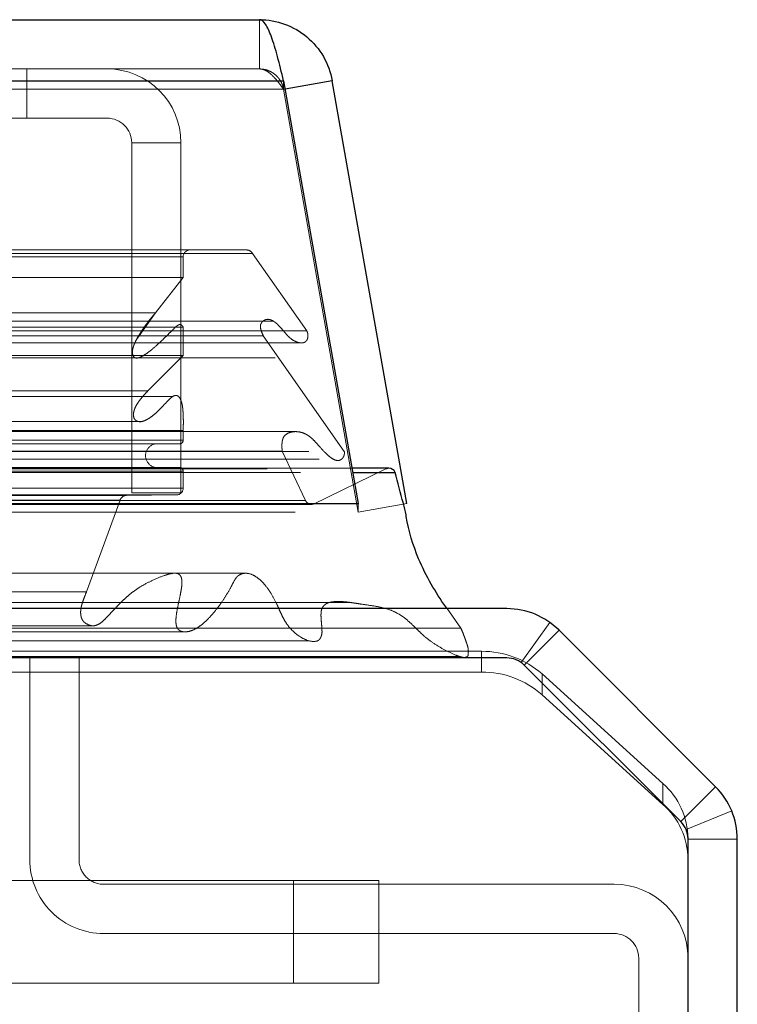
# Model space of a CAD drawing. Header units: inches. Extents: x 0.2 to 10.7, y 0.2 to 7.9.
# Tile 16 of 105: x 4.9424 to 5.0298, y 2.1048 to 2.2248. Entities that reach past the tile are written whole.
import ezdxf

# ---------------------------------------------------------------- set-up
doc = ezdxf.new("R2010")
doc.units = ezdxf.units.IN
doc.header["$MEASUREMENT"] = 0
doc.linetypes.add('HIDDEN', pattern=[0.07500000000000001, 0.05, -0.025])

msp = doc.modelspace()

# ---------------------------------------------------------------- linework, layer by layer
at = {"color": 7, "linetype": 'Continuous', "lineweight": 25}
for p, q in [((3.087971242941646, 2.224786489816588), (4.971603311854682, 2.224786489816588)), ((3.08502609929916, 2.21734932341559), (4.974548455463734, 2.217349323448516)), ((4.974548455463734, 2.217349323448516), (4.983632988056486, 2.16582837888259)), ((4.980466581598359, 2.21734932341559), (4.974726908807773, 2.216337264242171)), ((4.989551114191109, 2.16582837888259), (4.980466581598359, 2.21734932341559)), ((4.987374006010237, 2.170138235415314), (4.982873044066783, 2.170138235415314)), ((4.982962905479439, 2.169628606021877), (4.988141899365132, 2.169628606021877)), ((3.075941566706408, 2.16582837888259), (4.983632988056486, 2.16582837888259)), ((4.983632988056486, 2.16582837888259), (4.983632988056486, 2.165755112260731)), ((5.001731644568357, 2.15302533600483), (4.928724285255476, 2.15302533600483)), ((5.027171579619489, 2.131313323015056), (5.008095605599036, 2.150389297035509)), ((5.001734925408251, 2.147025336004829), (4.928731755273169, 2.147025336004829)), ((5.022929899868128, 2.127071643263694), (5.003853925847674, 2.146147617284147)), ((5.02380761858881, 1.325692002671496), (5.02380761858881, 2.124952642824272)), ((5.02980761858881, 1.325692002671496), (5.02980761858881, 2.124949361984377))]:
    msp.add_line(p, q, dxfattribs=at)
at = {"color": 7, "linetype": 'HIDDEN', "lineweight": 18}
for p, q in [((4.971603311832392, 2.218786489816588), (4.971603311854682, 2.224786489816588)), ((3.087971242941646, 2.218786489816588), (4.971603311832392, 2.218786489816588)), ((4.94330111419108, 2.212786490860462), (4.94330111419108, 2.218786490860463)), ((4.974548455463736, 2.21734932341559), (3.085026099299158, 2.217349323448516)), ((4.974548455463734, 2.217349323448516), (4.974548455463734, 2.216307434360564)), ((3.08502609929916, 2.216307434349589), (4.974548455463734, 2.216307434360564)), ((4.974548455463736, 2.216307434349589), (3.085026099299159, 2.216307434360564)), ((4.974548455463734, 2.216307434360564), (4.983632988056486, 2.164786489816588)), ((4.974726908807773, 2.216337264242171), (4.974557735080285, 2.216307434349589)), ((4.983642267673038, 2.164786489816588), (4.974557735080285, 2.216307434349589)), ((4.94330111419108, 2.212786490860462), (4.898356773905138, 2.212786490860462)), ((4.95305111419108, 2.212786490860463), (4.94330111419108, 2.212786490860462)), ((4.956051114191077, 2.167119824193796), (4.956051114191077, 2.209786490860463)), ((4.962051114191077, 2.209786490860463), (4.956051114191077, 2.209786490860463)), ((4.962051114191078, 2.167119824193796), (4.962051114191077, 2.209786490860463)), ((3.089533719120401, 2.196731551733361), (4.970040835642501, 2.196731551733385)), ((3.088802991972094, 2.196298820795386), (4.970771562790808, 2.19629882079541)), ((3.097250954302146, 2.195898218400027), (4.962323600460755, 2.195898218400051)), ((3.097250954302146, 2.195898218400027), (4.962323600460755, 2.195898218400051)), ((4.962323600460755, 2.195898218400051), (4.962323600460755, 2.19336564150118)), ((4.977376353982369, 2.186866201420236), (4.970771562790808, 2.196298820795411)), ((3.097250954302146, 2.193365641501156), (4.962323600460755, 2.19336564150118)), ((4.962323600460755, 2.19336564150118), (4.95895763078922, 2.189057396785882)), ((3.100616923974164, 2.189057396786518), (4.95895763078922, 2.189057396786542)), ((4.956741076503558, 2.185980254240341), (4.95895763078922, 2.189057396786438)), ((4.973340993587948, 2.188034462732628), (3.086246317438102, 2.188034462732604)), ((3.097250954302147, 2.18733079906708), (4.962323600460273, 2.187330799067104)), ((4.961391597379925, 2.187337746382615), (3.098180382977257, 2.18733774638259)), ((4.96139417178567, 2.187337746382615), (4.961391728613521, 2.187337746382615)), ((4.962323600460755, 2.187330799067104), (4.962323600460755, 2.183885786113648)), ((3.082198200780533, 2.186866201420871), (4.977376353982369, 2.186866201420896)), ((3.087500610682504, 2.186281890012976), (4.972073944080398, 2.186281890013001)), ((4.981940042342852, 2.172191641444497), (4.9720739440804, 2.186281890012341)), ((3.08297951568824, 2.185407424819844), (4.97658776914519, 2.185407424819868)), ((4.976587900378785, 2.185407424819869), (4.976595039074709, 2.185407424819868)), ((3.097250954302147, 2.183885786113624), (4.962323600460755, 2.183885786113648)), ((3.103015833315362, 2.183567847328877), (4.956550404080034, 2.183567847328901)), ((4.956550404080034, 2.183567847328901), (4.973514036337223, 2.183567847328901)), ((4.962323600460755, 2.183885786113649), (4.958028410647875, 2.17956116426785)), ((4.961084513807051, 2.178886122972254), (3.098489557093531, 2.17888612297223)), ((3.101546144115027, 2.179561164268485), (4.958028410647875, 2.179561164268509)), ((3.101546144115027, 2.179561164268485), (4.958028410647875, 2.179561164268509)), ((3.102278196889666, 2.1758255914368), (4.957292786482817, 2.175825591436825)), ((4.957292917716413, 2.175825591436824), (4.957296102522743, 2.175825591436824)), ((4.975953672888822, 2.174592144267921), (3.083611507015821, 2.174592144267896)), ((3.097250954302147, 2.174715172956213), (4.962323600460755, 2.174715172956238)), ((4.962323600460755, 2.174715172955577), (4.962323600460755, 2.173542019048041)), ((4.975963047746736, 2.174592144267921), (4.975953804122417, 2.174592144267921)), ((3.097250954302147, 2.173542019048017), (4.962323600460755, 2.173542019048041)), ((3.097250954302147, 2.173542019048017), (4.962323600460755, 2.173542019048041)), ((3.097667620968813, 2.17312535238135), (4.961906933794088, 2.173125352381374)), ((3.07763451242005, 2.172191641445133), (4.981940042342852, 2.172191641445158)), ((3.085181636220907, 2.172222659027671), (4.974392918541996, 2.172222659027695)), ((4.97722666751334, 2.166204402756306), (4.974392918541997, 2.172222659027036)), ((3.07890193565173, 2.171242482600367), (4.980619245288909, 2.171242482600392)), ((4.980619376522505, 2.171242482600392), (4.980672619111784, 2.171242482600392)), ((3.072565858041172, 2.170053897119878), (4.98700869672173, 2.170053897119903)), ((3.072565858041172, 2.170053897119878), (4.98700869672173, 2.170053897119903)), ((3.07661164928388, 2.169628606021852), (4.982962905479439, 2.169628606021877)), ((4.982873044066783, 2.170138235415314), (3.076701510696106, 2.170138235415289)), ((3.097250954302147, 2.169792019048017), (4.962323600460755, 2.169792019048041)), ((3.097250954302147, 2.169792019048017), (4.962323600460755, 2.169792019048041)), ((3.097667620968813, 2.170208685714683), (4.961906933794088, 2.170208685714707)), ((4.962323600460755, 2.169792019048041), (4.962323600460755, 2.167718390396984)), ((4.98700869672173, 2.170053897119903), (4.978190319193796, 2.165752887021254)), ((3.097250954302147, 2.16771839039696), (4.962323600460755, 2.167718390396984)), ((3.097250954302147, 2.16771839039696), (4.962323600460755, 2.167718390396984)), ((3.098084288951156, 2.16687535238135), (4.961490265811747, 2.166875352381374)), ((3.098084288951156, 2.16687535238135), (4.961490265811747, 2.166875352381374)), ((3.104164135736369, 2.166804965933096), (4.955410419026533, 2.16680496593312)), ((3.104164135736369, 2.166804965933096), (4.955410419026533, 2.16680496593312)), ((4.961490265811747, 2.166875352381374), (4.955410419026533, 2.16680496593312)), ((4.956051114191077, 2.167119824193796), (4.962051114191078, 2.167119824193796)), ((3.081384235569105, 2.165752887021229), (4.978190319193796, 2.165752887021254)), ((3.081593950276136, 2.165726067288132), (4.977980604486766, 2.165726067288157)), ((3.082347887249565, 2.16620440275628), (4.977226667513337, 2.166204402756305)), ((3.082347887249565, 2.16620440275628), (4.977226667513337, 2.166204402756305)), ((3.104937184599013, 2.166257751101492), (4.954637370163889, 2.166257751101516)), ((3.104937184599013, 2.166257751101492), (4.954637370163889, 2.166257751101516)), ((4.954637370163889, 2.166257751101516), (4.950546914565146, 2.155065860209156)), ((4.983632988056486, 2.165755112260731), (4.983632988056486, 2.164786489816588)), ((4.989551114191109, 2.16582837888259), (4.983642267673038, 2.164786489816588)), ((3.075941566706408, 2.164786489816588), (4.983632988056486, 2.164786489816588)), ((3.109027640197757, 2.155065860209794), (4.950546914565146, 2.155065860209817)), ((4.996145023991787, 2.150643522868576), (4.994456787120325, 2.15302533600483)), ((5.003485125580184, 2.146459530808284), (5.006992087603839, 2.15132792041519)), ((3.096782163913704, 2.150215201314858), (4.962778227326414, 2.150215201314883)), ((3.108317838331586, 2.15093896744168), (4.951253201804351, 2.150938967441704)), ((4.928724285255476, 2.150643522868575), (4.996145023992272, 2.150643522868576)), ((5.003852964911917, 2.146146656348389), (5.008095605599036, 2.150389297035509)), ((4.926307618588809, 2.147828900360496), (4.998659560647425, 2.147828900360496)), ((4.998659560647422, 2.145293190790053), (4.998659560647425, 2.147828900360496)), ((4.928724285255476, 2.147207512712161), (4.995970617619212, 2.147207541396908)), ((4.943640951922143, 2.122442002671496), (4.943640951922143, 2.147025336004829)), ((4.949640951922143, 2.122442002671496), (4.949640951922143, 2.147025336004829)), ((4.927314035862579, 2.145293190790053), (4.998659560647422, 2.145293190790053)), ((5.003730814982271, 2.146262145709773), (5.003852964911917, 2.146146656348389)), ((5.022928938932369, 2.127070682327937), (5.003852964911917, 2.146146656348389)), ((5.006025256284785, 2.145063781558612), (5.006025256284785, 2.142528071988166)), ((5.006025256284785, 2.145063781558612), (5.020756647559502, 2.131712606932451)), ((5.020756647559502, 2.129176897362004), (5.006025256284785, 2.142528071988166)), ((5.020756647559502, 2.129176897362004), (5.020756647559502, 2.131712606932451)), ((5.022928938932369, 2.127070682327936), (5.027171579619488, 2.131313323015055)), ((5.023579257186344, 2.126097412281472), (5.029122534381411, 2.128393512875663)), ((5.02380761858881, 2.125037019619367), (5.02380761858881, 2.124952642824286)), ((5.02380761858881, 2.124949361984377), (5.02980761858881, 2.124949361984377)), ((4.927478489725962, 2.119898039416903), (4.975741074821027, 2.119898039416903)), ((4.975741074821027, 2.119898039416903), (4.975741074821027, 2.107398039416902)), ((4.975741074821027, 2.119898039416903), (4.986157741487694, 2.119898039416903)), ((4.975741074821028, 2.119898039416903), (4.975741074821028, 2.107398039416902)), ((4.975741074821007, 2.119898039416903), (4.975741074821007, 2.107398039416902)), ((4.975741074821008, 2.119898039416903), (4.975741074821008, 2.107398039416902)), ((4.986157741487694, 2.119898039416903), (4.986157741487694, 2.107398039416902)), ((5.014807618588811, 2.119442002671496), (4.952640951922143, 2.119442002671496)), ((5.014807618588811, 2.113442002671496), (4.952640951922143, 2.113442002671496)), ((5.01780761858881, 2.055817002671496), (5.01780761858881, 2.110442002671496)), ((4.975741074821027, 2.107398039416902), (4.927478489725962, 2.107398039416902)), ((4.986157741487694, 2.107398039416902), (4.975741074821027, 2.107398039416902))]:
    msp.add_line(p, q, dxfattribs=at)
at = {"color": 7, "linetype": 'HIDDEN', "lineweight": 18, "flags": 128}
for points in [[(4.970039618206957, 2.157334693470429), (4.045068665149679, 2.157335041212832), (3.089538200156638, 2.157334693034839)], [(4.961270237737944, 2.157352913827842), (4.04506866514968, 2.157353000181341), (3.098300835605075, 2.157352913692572)], [(4.982573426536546, 2.153794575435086), (3.989609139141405, 2.153794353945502), (3.07699468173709, 2.153794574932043)], [(4.982580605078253, 2.153794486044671), (4.107991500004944, 2.153791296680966), (3.076995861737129, 2.15379450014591)], [(3.108322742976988, 2.150939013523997), (4.014495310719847, 2.150939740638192), (4.951278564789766, 2.150939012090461)], [(3.081877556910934, 2.149098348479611), (4.014478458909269, 2.149097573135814), (4.977712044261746, 2.14909834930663)]]:
    msp.add_lwpolyline(points, dxfattribs=at)
at = {"color": 7, "linetype": 'HIDDEN', "lineweight": 18}
for centre, radius, start, end in [((4.95305111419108, 2.209786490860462), 0.009000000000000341, 2.827159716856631e-12, 90), ((4.95305111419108, 2.209786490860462), 0.003000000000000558, 8.481479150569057e-12, 90), ((4.963156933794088, 2.195898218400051), 0.0008333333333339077, 90, 180), ((4.970040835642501, 2.195898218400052), 0.0008333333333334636, 28.73262472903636, 90), ((4.959198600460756, 2.171667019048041), 0.001458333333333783, 90, 270.0000000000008), ((4.961906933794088, 2.173542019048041), 0.0004166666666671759, 270.0000000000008, 0), ((4.961906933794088, 2.169792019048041), 0.0004166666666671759, 0, 90), ((4.98737400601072, 2.16930490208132), 0.0008333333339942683, 90.00000003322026, 115.999999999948), ((4.955420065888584, 2.165971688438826), 0.0008333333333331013, 90.6632841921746, 159.9234572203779), ((4.961480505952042, 2.167718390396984), 0.0008430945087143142, 270.663284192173, 0), ((4.977980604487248, 2.16655940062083), 0.0008333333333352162, 205.2138142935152, 284.5756249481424), ((4.998739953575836, 2.136850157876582), 0.01097903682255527, 48.4276829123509, 90.41954651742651), ((5.001731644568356, 2.144025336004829), 0.003000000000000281, 67.44347627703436, 90), ((4.998739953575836, 2.13431444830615), 0.01097903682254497, 48.42768291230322, 90.41954651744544), ((5.014784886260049, 2.124948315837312), 0.00902316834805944, 0.5632649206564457, 48.56076874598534), ((5.014784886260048, 2.122412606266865), 0.009023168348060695, 0.5632649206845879, 48.56076874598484), ((4.952640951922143, 2.122442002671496), 0.009000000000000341, 180, 270.0000000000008), ((4.952640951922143, 2.122442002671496), 0.003000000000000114, 180, 270.0000000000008), ((5.014807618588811, 2.110442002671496), 0.008999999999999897, 0, 90), ((5.014807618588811, 2.110442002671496), 0.00299999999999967, 0, 90)]:
    msp.add_arc(centre, radius, start, end, dxfattribs=at)
at = {"color": 7, "linetype": 'Continuous', "lineweight": 25}
for centre, radius, start, end in [((4.98737400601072, 2.16930490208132), 0.0008333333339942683, 22.85776038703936, 90.00000003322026), ((5.001731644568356, 2.144025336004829), 0.009000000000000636, 45, 89.99999999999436), ((5.001734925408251, 2.144028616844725), 0.002996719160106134, 44.999999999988, 90), ((5.02080761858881, 2.124949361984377), 0.009000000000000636, 0, 45), ((5.020810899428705, 2.124952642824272), 0.002996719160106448, 0, 44.999999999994)]:
    msp.add_arc(centre, radius, start, end, dxfattribs=at)
for points, knots in [([(4.974548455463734, 2.217349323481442), (4.974303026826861, 2.218380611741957), (4.974057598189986, 2.219379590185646), (4.973566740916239, 2.221193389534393), (4.973321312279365, 2.222007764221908), (4.972830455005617, 2.223354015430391), (4.972585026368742, 2.223885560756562), (4.972094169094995, 2.224601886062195), (4.971848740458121, 2.224786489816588), (4.971603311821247, 2.224786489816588)], [0, 0, 0, 0, 0.25, 0.25, 0.5, 0.5, 0.75, 0.75, 1, 1, 1, 1]), ([(4.971603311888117, 2.224786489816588), (4.972650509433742, 2.224786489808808), (4.973697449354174, 2.224601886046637), (4.975665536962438, 2.22388556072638), (4.976586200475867, 2.223354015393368), (4.978190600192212, 2.222007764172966), (4.978873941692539, 2.221193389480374), (4.979921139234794, 2.219379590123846), (4.980284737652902, 2.218380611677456), (4.980466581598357, 2.21734932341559)], [0, 0, 0, 0, 0.25, 0.25, 0.5, 0.5, 0.75, 0.75, 1, 1, 1, 1]), ([(4.994456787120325, 2.15302533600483), (4.994406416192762, 2.153096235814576), (4.993105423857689, 2.154927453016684), (4.991051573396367, 2.158384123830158), (4.989761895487, 2.162508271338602), (4.989399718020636, 2.16486808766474), (4.988915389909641, 2.166657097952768), (4.988468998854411, 2.168371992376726), (4.988141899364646, 2.169628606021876)], [0, 0, 0, 0, 0.01582695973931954, 0.4087824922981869, 0.7013418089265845, 0.7114501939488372, 0.7885609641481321, 1, 1, 1, 1])]:
    msp.add_open_spline(points, degree=3, knots=knots, dxfattribs=at)
at = {"color": 7, "linetype": 'HIDDEN', "lineweight": 18}
for points, knots in [([(4.971603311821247, 2.218786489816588), (4.971673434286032, 2.218783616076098), (4.9718136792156, 2.218777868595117), (4.972024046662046, 2.218731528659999), (4.972234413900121, 2.218658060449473), (4.972444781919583, 2.218555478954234), (4.97265514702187, 2.218425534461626), (4.972865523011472, 2.218269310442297), (4.973128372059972, 2.21804330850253), (4.973444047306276, 2.21772470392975), (4.973812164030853, 2.217293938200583), (4.974180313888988, 2.216818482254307), (4.974425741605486, 2.216477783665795), (4.974548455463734, 2.216307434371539)], [0, 0, 0, 0, 0.07144899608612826, 0.1428979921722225, 0.2143469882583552, 0.2857959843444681, 0.3572449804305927, 0.4286939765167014, 0.5001429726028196, 0.625107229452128, 0.7500714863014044, 0.8750357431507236, 1, 1, 1, 1]), ([(4.974557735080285, 2.216307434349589), (4.974537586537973, 2.216405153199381), (4.974497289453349, 2.216600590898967), (4.974400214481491, 2.21688426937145), (4.974277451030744, 2.217157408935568), (4.9741275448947, 2.217416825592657), (4.973952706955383, 2.217660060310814), (4.973754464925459, 2.217884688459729), (4.973480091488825, 2.218139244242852), (4.973110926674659, 2.218398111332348), (4.972634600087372, 2.218618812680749), (4.972126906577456, 2.218760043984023), (4.97177784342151, 2.218777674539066), (4.971603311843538, 2.218786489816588)], [0, 0, 0, 0, 0.07144899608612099, 0.142897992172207, 0.2143469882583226, 0.2857959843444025, 0.3572449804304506, 0.4286939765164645, 0.5001429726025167, 0.625107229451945, 0.7500714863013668, 0.8750357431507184, 1, 1, 1, 1]), ([(4.958957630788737, 2.189057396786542), (4.958858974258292, 2.188951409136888), (4.958661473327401, 2.188739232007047), (4.958376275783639, 2.188396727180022), (4.958098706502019, 2.188042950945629), (4.957829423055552, 2.187681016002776), (4.95756759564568, 2.187316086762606), (4.957313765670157, 2.186944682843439), (4.957068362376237, 2.186562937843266), (4.956803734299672, 2.18612476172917), (4.956544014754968, 2.185650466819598), (4.956325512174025, 2.185159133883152), (4.956186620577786, 2.184734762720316), (4.956122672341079, 2.184382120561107), (4.956142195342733, 2.184092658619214), (4.956210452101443, 2.183844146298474), (4.956338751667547, 2.183654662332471), (4.956533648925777, 2.18355109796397), (4.956773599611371, 2.183556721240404), (4.957014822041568, 2.183635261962), (4.957424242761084, 2.183814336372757), (4.958039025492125, 2.184218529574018), (4.958893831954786, 2.184924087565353), (4.959708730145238, 2.185672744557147), (4.960440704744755, 2.186391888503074), (4.960972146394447, 2.186919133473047), (4.961374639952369, 2.187339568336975), (4.961655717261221, 2.187552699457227), (4.96186509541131, 2.187658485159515), (4.962047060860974, 2.187650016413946), (4.962176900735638, 2.187545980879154), (4.962267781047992, 2.187437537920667), (4.962307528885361, 2.187361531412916), (4.962323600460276, 2.187330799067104)], [0, 0, 0, 0, 0.03128962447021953, 0.06263883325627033, 0.09399002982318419, 0.1252518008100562, 0.1563441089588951, 0.1873161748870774, 0.2182554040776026, 0.2492251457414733, 0.2907698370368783, 0.3255556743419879, 0.3533724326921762, 0.3741592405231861, 0.3895161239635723, 0.4048457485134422, 0.4200318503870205, 0.4363557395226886, 0.4579399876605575, 0.4789056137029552, 0.4992258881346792, 0.5663369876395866, 0.64990424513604, 0.7496387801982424, 0.8123354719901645, 0.8749457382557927, 0.9148795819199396, 0.9375160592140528, 0.9563103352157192, 0.9710670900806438, 0.9834351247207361, 0.9933021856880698, 1, 1, 1, 1]), ([(4.972073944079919, 2.186281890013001), (4.972022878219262, 2.186399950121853), (4.971929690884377, 2.186615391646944), (4.971817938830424, 2.18692090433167), (4.971751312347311, 2.187170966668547), (4.971702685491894, 2.187414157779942), (4.971762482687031, 2.187706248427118), (4.971951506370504, 2.1879980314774), (4.972242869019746, 2.188212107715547), (4.972604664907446, 2.188303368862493), (4.972945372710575, 2.188242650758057), (4.973230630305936, 2.188109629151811), (4.973465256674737, 2.187954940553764), (4.973652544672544, 2.18780834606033), (4.973902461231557, 2.187584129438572), (4.974217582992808, 2.187246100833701), (4.974614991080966, 2.186786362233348), (4.97495493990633, 2.186370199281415), (4.975304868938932, 2.18601642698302), (4.975699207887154, 2.18572391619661), (4.976173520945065, 2.185487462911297), (4.976687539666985, 2.185364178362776), (4.977100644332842, 2.185435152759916), (4.977346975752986, 2.185671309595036), (4.97744130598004, 2.185843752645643), (4.977500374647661, 2.186041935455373), (4.977523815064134, 2.186255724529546), (4.977511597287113, 2.186472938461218), (4.977466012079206, 2.186685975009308), (4.977406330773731, 2.186805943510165), (4.97737635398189, 2.186866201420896)], [0, 0, 0, 0, 0.03553125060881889, 0.0648390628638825, 0.08804888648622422, 0.1035037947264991, 0.1281658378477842, 0.160414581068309, 0.2020166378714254, 0.2491996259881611, 0.2900851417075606, 0.3262651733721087, 0.3574294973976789, 0.382955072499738, 0.4025100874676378, 0.4637011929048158, 0.5251041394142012, 0.5856696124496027, 0.6286158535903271, 0.6819784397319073, 0.7451102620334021, 0.8081071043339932, 0.8717449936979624, 0.889983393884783, 0.9079898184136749, 0.9261390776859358, 0.9444837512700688, 0.9629211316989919, 0.9813759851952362, 1, 1, 1, 1]), ([(4.958028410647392, 2.179561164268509), (4.95784593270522, 2.179371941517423), (4.957506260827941, 2.179019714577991), (4.957064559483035, 2.178473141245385), (4.956717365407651, 2.177983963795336), (4.95646699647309, 2.177531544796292), (4.956309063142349, 2.177090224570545), (4.956253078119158, 2.176674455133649), (4.956296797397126, 2.176282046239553), (4.956455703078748, 2.176027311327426), (4.956650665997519, 2.175895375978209), (4.956902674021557, 2.175804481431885), (4.957238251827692, 2.175790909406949), (4.957642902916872, 2.175922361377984), (4.958091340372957, 2.176162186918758), (4.958587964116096, 2.176501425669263), (4.959123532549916, 2.176968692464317), (4.959720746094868, 2.177562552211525), (4.960296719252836, 2.178202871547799), (4.960808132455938, 2.178697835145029), (4.96114598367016, 2.178942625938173), (4.961390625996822, 2.179027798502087), (4.961612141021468, 2.178992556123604), (4.961827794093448, 2.178837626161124), (4.961990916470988, 2.17856121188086), (4.962106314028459, 2.178247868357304), (4.96219069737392, 2.177943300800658), (4.962235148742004, 2.17769214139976), (4.962255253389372, 2.177519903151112), (4.962264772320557, 2.1774291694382), (4.962269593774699, 2.177381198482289), (4.962271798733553, 2.177358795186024), (4.962272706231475, 2.177349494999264), (4.962273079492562, 2.177345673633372), (4.962273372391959, 2.17734260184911), (4.962274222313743, 2.17733409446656), (4.962274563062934, 2.177345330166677), (4.962274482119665, 2.177338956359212), (4.962274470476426, 2.177337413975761), (4.962274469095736, 2.177337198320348), (4.962274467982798, 2.177336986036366), (4.962274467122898, 2.177336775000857), (4.96227446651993, 2.177336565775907), (4.962274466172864, 2.1773363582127), (4.962274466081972, 2.17733615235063), (4.962274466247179, 2.177335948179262), (4.962274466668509, 2.177335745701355), (4.962274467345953, 2.177335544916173), (4.962274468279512, 2.177335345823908), (4.962274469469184, 2.177335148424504), (4.962274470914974, 2.177334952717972), (4.962274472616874, 2.177334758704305), (4.962274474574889, 2.1773345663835), (4.962274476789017, 2.177334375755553), (4.962274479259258, 2.177334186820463), (4.962274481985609, 2.177333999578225), (4.962274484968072, 2.177333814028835), (4.962274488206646, 2.177333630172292), (4.962274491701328, 2.177333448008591), (4.962274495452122, 2.177333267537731), (4.962274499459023, 2.177333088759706), (4.962274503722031, 2.177332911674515), (4.962274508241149, 2.177332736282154), (4.962274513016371, 2.17733256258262), (4.962274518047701, 2.17733239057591), (4.962274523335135, 2.177332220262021), (4.962274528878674, 2.17733205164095), (4.962274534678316, 2.177331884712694), (4.962274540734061, 2.177331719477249), (4.962274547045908, 2.177331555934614), (4.962274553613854, 2.177331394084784), (4.962274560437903, 2.177331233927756), (4.962274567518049, 2.177331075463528), (4.962274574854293, 2.177330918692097), (4.962274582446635, 2.177330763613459), (4.962274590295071, 2.177330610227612), (4.962274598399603, 2.177330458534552), (4.962274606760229, 2.177330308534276), (4.962274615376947, 2.177330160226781), (4.962274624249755, 2.177330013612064), (4.962274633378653, 2.177329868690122), (4.962274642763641, 2.177329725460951), (4.962274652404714, 2.177329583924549), (4.962274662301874, 2.177329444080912), (4.962274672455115, 2.177329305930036), (4.962274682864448, 2.177329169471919), (4.962274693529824, 2.177329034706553), (4.962274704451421, 2.177328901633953), (4.962274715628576, 2.177328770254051), (4.962274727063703, 2.177328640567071), (4.962274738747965, 2.177328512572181), (4.962274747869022, 2.177328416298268), (4.96227475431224, 2.177328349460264), (4.962274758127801, 2.177328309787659), (4.962274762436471, 2.177328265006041), (4.962274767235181, 2.177328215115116), (4.962274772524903, 2.177328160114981), (4.962274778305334, 2.177328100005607), (4.96227478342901, 2.177328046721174), (4.962274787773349, 2.177328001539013), (4.962274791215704, 2.177327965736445), (4.962274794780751, 2.177327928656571), (4.962274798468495, 2.177327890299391), (4.96227480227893, 2.177327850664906), (4.962274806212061, 2.177327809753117), (4.962274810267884, 2.177327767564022), (4.962274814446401, 2.177327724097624), (4.962274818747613, 2.177327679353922), (4.962274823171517, 2.177327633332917), (4.962274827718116, 2.177327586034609), (4.962274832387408, 2.177327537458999), (4.962274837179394, 2.177327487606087), (4.962274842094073, 2.177327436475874), (4.962274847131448, 2.17732738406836), (4.962274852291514, 2.177327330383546), (4.962274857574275, 2.177327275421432), (4.96227486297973, 2.177327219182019), (4.962274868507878, 2.177327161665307), (4.96227487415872, 2.177327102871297), (4.962274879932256, 2.17732704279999), (4.962274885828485, 2.177326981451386), (4.962274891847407, 2.177326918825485), (4.962274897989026, 2.177326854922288), (4.962274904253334, 2.177326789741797), (4.962274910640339, 2.177326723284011), (4.962274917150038, 2.177326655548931), (4.962274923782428, 2.177326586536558), (4.962274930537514, 2.177326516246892), (4.962274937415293, 2.177326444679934), (4.962274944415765, 2.177326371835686), (4.962274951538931, 2.177326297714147), (4.962274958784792, 2.177326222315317), (4.962274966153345, 2.1773261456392), (4.962274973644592, 2.177326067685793), (4.962274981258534, 2.177325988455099), (4.962274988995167, 2.177325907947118), (4.962274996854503, 2.177325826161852), (4.96227500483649, 2.177325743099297), (4.962275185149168, 2.17732386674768), (4.962275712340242, 2.177318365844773), (4.962276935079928, 2.177305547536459), (4.962279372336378, 2.177279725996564), (4.962284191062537, 2.177227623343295), (4.962293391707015, 2.177123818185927), (4.962309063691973, 2.176932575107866), (4.962331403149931, 2.176581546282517), (4.962342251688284, 2.176070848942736), (4.962344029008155, 2.175419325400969), (4.962330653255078, 2.174958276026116), (4.962323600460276, 2.174715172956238)], [0, 0, 0, 0, 0.05511511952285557, 0.1025935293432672, 0.1423086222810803, 0.174804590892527, 0.2010286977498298, 0.2255254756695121, 0.2469189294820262, 0.2665083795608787, 0.2813235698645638, 0.2988818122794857, 0.3292506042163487, 0.362246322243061, 0.3988484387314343, 0.4453695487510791, 0.4963156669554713, 0.5515760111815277, 0.6233121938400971, 0.6730463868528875, 0.7014058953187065, 0.7175088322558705, 0.7337379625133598, 0.754031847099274, 0.7754405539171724, 0.7952723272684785, 0.8142597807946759, 0.8310083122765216, 0.8396756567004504, 0.8443510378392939, 0.8467922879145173, 0.8480345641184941, 0.8482190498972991, 0.8484276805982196, 0.8486604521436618, 0.8489227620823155, 0.8491806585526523, 0.8494288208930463, 0.8494412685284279, 0.8494536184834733, 0.8494658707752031, 0.8494780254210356, 0.8494900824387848, 0.8495020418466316, 0.8495139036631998, 0.8495256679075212, 0.8495373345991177, 0.8495489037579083, 0.8495603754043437, 0.849571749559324, 0.849583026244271, 0.8495942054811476, 0.8496052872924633, 0.849616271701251, 0.8496271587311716, 0.8496379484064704, 0.8496486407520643, 0.849659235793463, 0.8496697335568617, 0.8496801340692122, 0.8496904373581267, 0.8497006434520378, 0.8497107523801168, 0.8497207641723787, 0.8497306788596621, 0.8497404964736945, 0.8497502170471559, 0.8497598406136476, 0.8497693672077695, 0.8497787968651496, 0.8497881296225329, 0.8497973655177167, 0.8498065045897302, 0.8498155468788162, 0.8498244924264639, 0.8498333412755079, 0.8498420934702, 0.849850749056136, 0.8498593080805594, 0.8498677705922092, 0.8498761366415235, 0.8498844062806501, 0.8498925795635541, 0.8499006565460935, 0.849908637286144, 0.8499165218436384, 0.849924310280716, 0.8499320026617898, 0.8499395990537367, 0.8499470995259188, 0.8499545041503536, 0.8499618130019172, 0.8499638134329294, 0.8499661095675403, 0.8499687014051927, 0.8499715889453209, 0.8499747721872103, 0.8499782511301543, 0.8499820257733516, 0.849984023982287, 0.8499860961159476, 0.8499882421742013, 0.8499904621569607, 0.8499927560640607, 0.8499951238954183, 0.8499975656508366, 0.8500000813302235, 0.8500026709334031, 0.850005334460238, 0.850008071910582, 0.8500108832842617, 0.8500137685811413, 0.8500167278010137, 0.8500197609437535, 0.8500228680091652, 0.8500260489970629, 0.8500293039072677, 0.8500326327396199, 0.8500360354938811, 0.8500395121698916, 0.8500430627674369, 0.8500466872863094, 0.8500503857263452, 0.850054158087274, 0.8500580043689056, 0.8500619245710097, 0.8500659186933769, 0.8500699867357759, 0.8500741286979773, 0.8500783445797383, 0.8500826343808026, 0.8500869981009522, 0.8500914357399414, 0.8500959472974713, 0.8501005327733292, 0.8501051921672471, 0.8501099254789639, 0.8501147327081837, 0.8501196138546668, 0.8504357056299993, 0.8510697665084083, 0.8523447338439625, 0.8549167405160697, 0.86010656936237, 0.870330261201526, 0.8879963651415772, 0.9206641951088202, 0.9581676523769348, 0.9999999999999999, 0.9999999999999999, 0.9999999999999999, 0.9999999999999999]), ([(4.974392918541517, 2.172222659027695), (4.974379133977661, 2.172333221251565), (4.974351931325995, 2.172551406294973), (4.974342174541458, 2.172876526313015), (4.974355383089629, 2.173184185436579), (4.974394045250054, 2.173465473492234), (4.974458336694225, 2.173713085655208), (4.974603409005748, 2.174048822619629), (4.97502991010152, 2.174428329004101), (4.975667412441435, 2.174604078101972), (4.976406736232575, 2.174598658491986), (4.977062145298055, 2.174402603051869), (4.977597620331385, 2.174105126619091), (4.978090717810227, 2.173701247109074), (4.978537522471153, 2.173214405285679), (4.978959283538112, 2.17273576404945), (4.979274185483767, 2.172386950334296), (4.979480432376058, 2.17216824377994), (4.979792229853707, 2.171849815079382), (4.980247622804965, 2.171456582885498), (4.980815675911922, 2.17110096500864), (4.981258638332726, 2.171053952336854), (4.981506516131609, 2.171156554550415), (4.981673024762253, 2.171278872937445), (4.9817819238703, 2.171412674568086), (4.98186924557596, 2.171572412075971), (4.981929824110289, 2.171739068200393), (4.98196275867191, 2.171902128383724), (4.981970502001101, 2.172056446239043), (4.981949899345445, 2.172147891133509), (4.981940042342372, 2.172191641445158)], [0, 0, 0, 0, 0.02396969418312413, 0.04730213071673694, 0.06933542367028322, 0.08969834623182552, 0.1083290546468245, 0.1254877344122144, 0.1729465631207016, 0.2499754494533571, 0.3258696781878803, 0.391820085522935, 0.4496868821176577, 0.4992002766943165, 0.5665081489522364, 0.620882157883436, 0.6610785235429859, 0.6870429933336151, 0.6990243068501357, 0.7779524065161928, 0.8470242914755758, 0.8845484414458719, 0.9103323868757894, 0.9242266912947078, 0.9396561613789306, 0.9542467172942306, 0.9676181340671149, 0.9795711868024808, 0.990226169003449, 1, 1, 1, 1]), ([(4.950546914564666, 2.155065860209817), (4.950453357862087, 2.154842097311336), (4.950279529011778, 2.154426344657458), (4.950068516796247, 2.153826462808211), (4.94991015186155, 2.15328754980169), (4.949823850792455, 2.152774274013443), (4.949838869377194, 2.152271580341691), (4.949942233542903, 2.151822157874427), (4.950146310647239, 2.151478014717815), (4.950471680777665, 2.151214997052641), (4.950912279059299, 2.150970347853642), (4.951539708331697, 2.150881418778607), (4.952181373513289, 2.151192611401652), (4.952723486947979, 2.151657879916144), (4.953191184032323, 2.152152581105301), (4.953656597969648, 2.152651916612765), (4.954119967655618, 2.153145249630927), (4.95458322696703, 2.153625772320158), (4.955096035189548, 2.154141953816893), (4.95572623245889, 2.154707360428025), (4.956537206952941, 2.155324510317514), (4.95754574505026, 2.155965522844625), (4.958779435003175, 2.156582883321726), (4.959929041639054, 2.15704783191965), (4.960854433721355, 2.157312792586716), (4.961400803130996, 2.157384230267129), (4.961765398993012, 2.157263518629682), (4.961978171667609, 2.157065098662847), (4.962106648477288, 2.156810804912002), (4.962156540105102, 2.156523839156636), (4.962172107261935, 2.156192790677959), (4.962154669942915, 2.155787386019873), (4.96207028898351, 2.155239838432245), (4.961923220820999, 2.154473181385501), (4.961720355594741, 2.153552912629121), (4.961530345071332, 2.152623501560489), (4.961435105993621, 2.151840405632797), (4.961425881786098, 2.151246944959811), (4.961529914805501, 2.150809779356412), (4.961708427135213, 2.150479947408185), (4.961933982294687, 2.150319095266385), (4.962186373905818, 2.150228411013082), (4.962492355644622, 2.150185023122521), (4.963006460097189, 2.150227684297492), (4.963677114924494, 2.150452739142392), (4.96445674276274, 2.150951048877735), (4.965230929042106, 2.151629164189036), (4.966002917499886, 2.152462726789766), (4.966743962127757, 2.15340700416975), (4.967450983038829, 2.154462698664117), (4.96803922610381, 2.155442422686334), (4.968454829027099, 2.156283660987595), (4.968735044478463, 2.156747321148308), (4.968941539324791, 2.15699361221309), (4.969213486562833, 2.15716815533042), (4.969617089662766, 2.15733813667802), (4.970255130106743, 2.157359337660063), (4.971000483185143, 2.157070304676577), (4.971728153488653, 2.156525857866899), (4.972413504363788, 2.155788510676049), (4.973076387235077, 2.154829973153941), (4.973560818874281, 2.153928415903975), (4.973923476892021, 2.153144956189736), (4.974184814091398, 2.152544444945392), (4.974505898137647, 2.151868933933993), (4.974918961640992, 2.151164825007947), (4.975498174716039, 2.150442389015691), (4.976315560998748, 2.149726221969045), (4.97734433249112, 2.149145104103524), (4.978254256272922, 2.14893750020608), (4.97883591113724, 2.149166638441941), (4.979036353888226, 2.149422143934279), (4.979163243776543, 2.149731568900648), (4.979234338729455, 2.150048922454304), (4.979227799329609, 2.150419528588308), (4.979199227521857, 2.150904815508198), (4.979142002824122, 2.151492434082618), (4.979099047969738, 2.15208073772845), (4.979110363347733, 2.152570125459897), (4.979177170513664, 2.152967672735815), (4.979359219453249, 2.153299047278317), (4.979647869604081, 2.153588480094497), (4.980058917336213, 2.153773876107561), (4.980532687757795, 2.153864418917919), (4.981043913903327, 2.153904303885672), (4.981554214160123, 2.153894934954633), (4.982063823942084, 2.1538556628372), (4.982575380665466, 2.153795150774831), (4.983089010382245, 2.153721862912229), (4.98360417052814, 2.153641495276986), (4.984492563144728, 2.153499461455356), (4.985664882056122, 2.153351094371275), (4.987016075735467, 2.153066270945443), (4.988165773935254, 2.152626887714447), (4.989138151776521, 2.152026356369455), (4.989985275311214, 2.151317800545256), (4.990676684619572, 2.15063093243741), (4.991244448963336, 2.15007465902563), (4.991947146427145, 2.149431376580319), (4.992894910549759, 2.148734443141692), (4.994161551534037, 2.147984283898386), (4.995200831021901, 2.147474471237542), (4.995925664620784, 2.147219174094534), (4.996268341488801, 2.147109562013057), (4.996533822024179, 2.147075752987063), (4.996739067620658, 2.147094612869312), (4.996903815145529, 2.147175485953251), (4.997013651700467, 2.147275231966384), (4.997039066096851, 2.147434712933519), (4.997049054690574, 2.147678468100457), (4.997057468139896, 2.147951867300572), (4.997019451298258, 2.148246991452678), (4.996935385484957, 2.148552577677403), (4.996806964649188, 2.148948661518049), (4.996632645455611, 2.149438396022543), (4.996407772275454, 2.15001563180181), (4.99623690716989, 2.150423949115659), (4.996145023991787, 2.150643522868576)], [0, 0, 0, 0, 0.00827870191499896, 0.01538187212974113, 0.02134746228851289, 0.02694343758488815, 0.0321400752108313, 0.03714374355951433, 0.04188914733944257, 0.04627651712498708, 0.05349243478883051, 0.06329770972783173, 0.0743121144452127, 0.08324430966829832, 0.09191953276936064, 0.1006483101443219, 0.1093587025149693, 0.1180141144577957, 0.1265826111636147, 0.1380614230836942, 0.1518538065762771, 0.1679069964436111, 0.1877762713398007, 0.2108244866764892, 0.2217126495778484, 0.2305147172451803, 0.2350878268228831, 0.2387456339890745, 0.2416761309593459, 0.2445944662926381, 0.2481403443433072, 0.2522239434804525, 0.2575147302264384, 0.2659540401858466, 0.2775438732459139, 0.2883181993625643, 0.2967531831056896, 0.3029095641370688, 0.3069949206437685, 0.3112077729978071, 0.3157046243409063, 0.3183739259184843, 0.3229638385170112, 0.3295092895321, 0.3414384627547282, 0.3538473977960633, 0.3679509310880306, 0.3824477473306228, 0.3973973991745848, 0.4128634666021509, 0.428853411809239, 0.4386616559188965, 0.4449791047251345, 0.4481738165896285, 0.4514958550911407, 0.4578787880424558, 0.4671981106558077, 0.4800678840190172, 0.4923600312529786, 0.504100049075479, 0.5186485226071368, 0.5350687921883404, 0.5400799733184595, 0.5485168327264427, 0.5575262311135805, 0.5660104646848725, 0.5777094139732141, 0.5919718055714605, 0.6087234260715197, 0.6278972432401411, 0.6321132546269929, 0.6360472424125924, 0.6398574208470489, 0.643353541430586, 0.6464065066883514, 0.65161500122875, 0.6589022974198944, 0.6653200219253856, 0.6704965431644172, 0.6744024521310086, 0.6783181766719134, 0.6834599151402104, 0.6899361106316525, 0.6977241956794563, 0.7053832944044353, 0.7130303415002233, 0.7207200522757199, 0.7284389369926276, 0.7361751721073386, 0.743927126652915, 0.7516919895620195, 0.7761842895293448, 0.7967576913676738, 0.813468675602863, 0.8299736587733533, 0.8441503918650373, 0.8578811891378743, 0.8682855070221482, 0.8752517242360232, 0.8955426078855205, 0.9162122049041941, 0.9373878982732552, 0.9448850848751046, 0.9500707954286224, 0.9530555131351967, 0.9569305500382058, 0.9595073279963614, 0.9608676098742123, 0.962288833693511, 0.9648205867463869, 0.968631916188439, 0.9710002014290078, 0.9744376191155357, 0.979024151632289, 0.9848711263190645, 0.9918644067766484, 0.9999999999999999, 0.9999999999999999, 0.9999999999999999, 0.9999999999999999])]:
    msp.add_open_spline(points, degree=3, knots=knots, dxfattribs=at)

doc.saveas('drawing.dxf')
